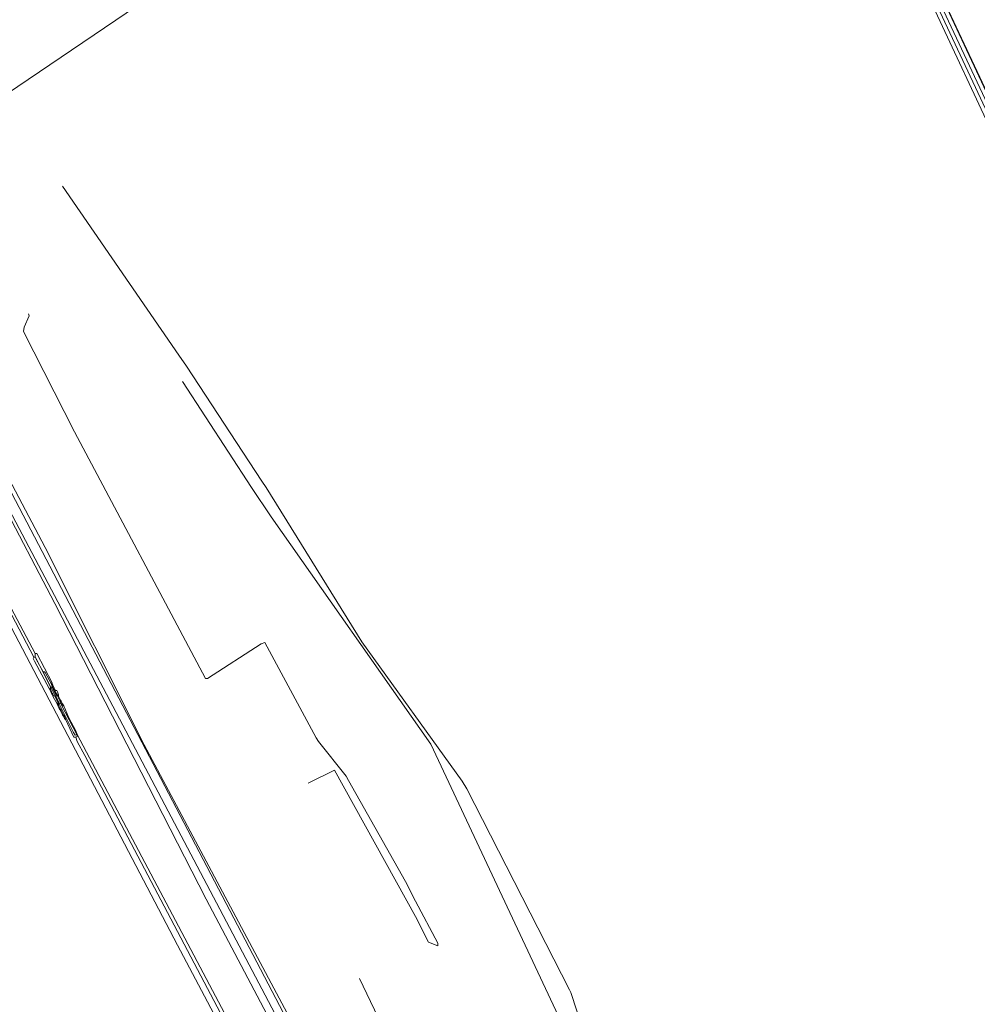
# Model space of a CAD drawing. Header units: metres. Extents: x 45249 to 48959, y 371564 to 373092.
# Tile 9 of 31: x 45382 to 45489, y 371991 to 372101. Entities that reach past the tile are written whole.
import ezdxf
from ezdxf.lldxf.tags import DXFTag

# ---------------------------------------------------------------- set-up
doc = ezdxf.new("R2010")
doc.units = ezdxf.units.M
doc.header["$MEASUREMENT"] = 0
for name, color, linetype, lineweight in [('B-WE-KL-DATA-DELTA', 254, 'KL-DATA-N', 15), ('B-WE-KL-ET_LS-G', 254, 'KL-LS-N', 15), ('B-WE-KL-WATER-G', 254, 'KL-WATER-N', 15), ('B-WE-RI-PERSLEIDING-G', 254, 'RI-PERS', 15)]:
    doc.layers.add(name, color=color, linetype=linetype, lineweight=lineweight)
doc.styles.get("Standard").update_dxf_attribs({"font": 'arial.ttf'})
tags = doc.linetypes.add('KL-DATA-N', pattern='A,4,-1,[101,NLCS.SHX,S=0.5,R=0,X=0,Y=0],-1,4,-1,["D",Standard,S=1,R=0,X=-0.25,Y=-0.5],-1.5', length=12.5).pattern_tags.tags
tags[18] = DXFTag(74, 10)
tags = doc.linetypes.add('KL-LS-N', pattern='A,4,-1,[103,NLCS.SHX,S=0.75,R=0,X=0,Y=0],-1,4,-1,["L",Standard,S=1,R=0,X=0,Y=-0.5],-2', length=13).pattern_tags.tags
tags[18] = DXFTag(74, 10)
doc.linetypes.add('KL-WATER-N', pattern='A,7,-0.5,[168,NLCS.SHX,S=0.75,R=0,X=0.75,Y=0],-2', length=9.5)
tags = doc.linetypes.add('RI-PERS', pattern='A,7,-2,["P",Standard,S=1.8,R=0,X=-0.5,Y=-0.9],-2,7,-2,[102,NLCS.SHX,S=1,R=180,X=0,Y=0],-2', length=22).pattern_tags.tags
tags[6] = DXFTag(74, 10)

msp = doc.modelspace()

# ---------------------------------------------------------------- linework, layer by layer
at = {"layer": 'B-WE-KL-DATA-DELTA', "color": 3, "lineweight": 0}
for points in [[(45453.32, 372168.46), (45501.25, 372066.25), (45521.96, 372021.75), (45521.96, 372021.54), (45520.32, 372020.61), (45519.75, 372020.18), (45518.61, 372019.32), (45517.61, 372018.39), (45516.32, 372017.04), (45514.89, 372014.89), (45514.25, 372013.68), (45513.68, 372012.25), (45513.46, 372011.54), (45512.75, 372008.25), (45512.75, 372005.32), (45512.82, 372004.82), (45513.04, 372003.46), (45513.39, 372002.11), (45513.75, 372000.89), (45514.04, 372000.25), (45520.04, 371986.61), (45531.39, 371963.11), (45531.39, 371962.89), (45529.75, 371961.96)], [(45453.32, 372168.46), (45501.25, 372066.25), (45521.96, 372021.75), (45521.96, 372021.54), (45520.32, 372020.61), (45519.75, 372020.18), (45518.61, 372019.32), (45517.61, 372018.39), (45516.32, 372017.04), (45514.89, 372014.89), (45514.25, 372013.68), (45513.68, 372012.25), (45513.46, 372011.54), (45512.75, 372008.25), (45512.75, 372005.32), (45512.82, 372004.82), (45513.04, 372003.46), (45513.39, 372002.11), (45513.75, 372000.89), (45514.04, 372000.25), (45520.04, 371986.61), (45531.39, 371963.11), (45531.39, 371962.89), (45529.75, 371961.96)], [(45453.54, 372169.32), (45453.54, 372168.89), (45453.61, 372168.75), (45501.75, 372066.25), (45522.46, 372021.82), (45522.61, 372021.32), (45520.82, 372020.39), (45520.54, 372020.18), (45519.82, 372019.75), (45519.18, 372019.18), (45517.89, 372018.11), (45517.18, 372017.39), (45516.54, 372016.54)], [(45453.54, 372169.32), (45453.54, 372168.89), (45453.61, 372168.75), (45501.75, 372066.25), (45522.46, 372021.82), (45522.61, 372021.32), (45520.82, 372020.39), (45520.54, 372020.18), (45519.82, 372019.75), (45519.18, 372019.18), (45517.89, 372018.11), (45517.18, 372017.39), (45516.54, 372016.54)], [(45453.82, 372169.32), (45454.04, 372169.11), (45454.61, 372167.89), (45501.89, 372066.89), (45503.89, 372062.25)], [(45453.82, 372169.32), (45454.04, 372169.11), (45454.61, 372167.89), (45501.89, 372066.89), (45503.89, 372062.25)], [(45453.04, 372168.18), (45521.46, 372021.89), (45521.46, 372021.68), (45519.25, 372020.32), (45518.61, 372019.82), (45516.96, 372018.32), (45515.18, 372016.18), (45514.18, 372014.46), (45513.68, 372013.46), (45513.25, 372012.39), (45512.32, 372008.25), (45512.32, 372005.25), (45512.39, 372004.75), (45512.54, 372003.68), (45513.32, 372000.68), (45514.39, 371998.61), (45519.82, 371985.96)], [(45453.04, 372168.18), (45521.46, 372021.89), (45521.46, 372021.68), (45519.25, 372020.32), (45518.61, 372019.82), (45516.96, 372018.32), (45515.18, 372016.18), (45514.18, 372014.46), (45513.68, 372013.46), (45513.25, 372012.39), (45512.32, 372008.25), (45512.32, 372005.25), (45512.39, 372004.75), (45512.54, 372003.68), (45513.32, 372000.68), (45514.39, 371998.61), (45519.82, 371985.96)]]:
    msp.add_lwpolyline(points, dxfattribs=at)
at = {"layer": 'B-WE-KL-ET_LS-G', "color": 1, "lineweight": 0}
for points in [[(45459.96, 372166.96), (45459.68, 372166.96), (45459.32, 372166.75), (45455.75, 372165.11), (45463.61, 372148.25), (45469.96, 372134.89), (45475.46, 372123.61), (45477.32, 372119.39), (45479.96, 372113.82), (45522.11, 372024.11)], [(45459.96, 372166.96), (45459.68, 372166.96), (45459.32, 372166.75), (45455.75, 372165.11), (45463.61, 372148.25), (45469.96, 372134.89), (45475.46, 372123.61), (45477.32, 372119.39), (45479.96, 372113.82), (45522.11, 372024.11)], [(45441.11, 371930.32), (45442.54, 371931.04), (45440.25, 371935.96), (45423.18, 371967.96), (45421.89, 371969.18), (45421.61, 371970.61), (45413.96, 371985.32), (45395.54, 372019.89), (45384.46, 372041.96), (45363.75, 372081.18), (45363.75, 372081.46), (45364.25, 372082.39), (45364.18, 372082.54), (45362.89, 372082.89), (45362.89, 372082.96), (45342.61, 372121.39)], [(45441.11, 371930.32), (45442.54, 371931.04), (45440.25, 371935.96), (45423.18, 371967.96), (45421.89, 371969.18), (45421.61, 371970.61), (45413.96, 371985.32), (45395.54, 372019.89), (45384.46, 372041.96), (45363.75, 372081.18), (45363.75, 372081.46), (45364.25, 372082.39), (45364.18, 372082.54), (45362.89, 372082.89), (45362.89, 372082.96), (45342.61, 372121.39)], [(45441.11, 371930.32), (45438.39, 371936.18), (45437.68, 371937.54), (45370.61, 372064.75), (45362.68, 372079.96), (45357.04, 372090.82), (45356.82, 372091.96)], [(45441.11, 371930.32), (45438.39, 371936.18), (45437.68, 371937.54), (45370.61, 372064.75), (45362.68, 372079.96), (45357.04, 372090.82), (45356.82, 372091.96)], [(45457.25, 371892.82), (45452.82, 371901.89), (45447.75, 371911.89), (45441.96, 371923.25), (45441.96, 371923.54), (45442.04, 371923.61), (45444.25, 371926.32), (45443.75, 371927.54), (45442.82, 371929.25), (45360.96, 372085.75), (45359.61, 372088.54), (45360.46, 372089.04), (45360.54, 372089.18)], [(45457.25, 371892.82), (45452.82, 371901.89), (45447.75, 371911.89), (45441.96, 371923.25), (45441.96, 371923.54), (45442.04, 371923.61), (45444.25, 371926.32), (45443.75, 371927.54), (45442.82, 371929.25), (45360.96, 372085.75), (45359.61, 372088.54), (45360.46, 372089.04), (45360.54, 372089.18)], [(45383.18, 372029.68), (45353.04, 372087.18), (45351.54, 372086.54), (45348.82, 372085.11), (45340.25, 372080.68)], [(45383.18, 372029.68), (45353.04, 372087.18), (45351.54, 372086.54), (45348.82, 372085.11), (45340.25, 372080.68)], [(45488.04, 371938.18), (45486.18, 371941.61), (45485.25, 371941.32), (45484.25, 371940.82), (45480.46, 371939.11), (45472.11, 371939.32), (45470.75, 371939.46), (45466.54, 371943.75), (45466.46, 371943.89), (45459.82, 371957.46), (45458.54, 371959.96), (45447.68, 371978.82), (45447.46, 371979.32), (45443.25, 371992.18), (45443.11, 371992.46), (45431.61, 372014.96), (45431.11, 372015.82), (45419.89, 372031.39), (45409.18, 372048.68), (45408.68, 372049.39), (45400.25, 372062.25), (45399.39, 372063.46), (45386.39, 372082.39)], [(45488.04, 371938.18), (45486.18, 371941.61), (45485.25, 371941.32), (45484.25, 371940.82), (45480.46, 371939.11), (45472.11, 371939.32), (45470.75, 371939.46), (45466.54, 371943.75), (45466.46, 371943.89), (45459.82, 371957.46), (45458.54, 371959.96), (45447.68, 371978.82), (45447.46, 371979.32), (45443.25, 371992.18), (45443.11, 371992.46), (45431.61, 372014.96), (45431.11, 372015.82), (45419.89, 372031.39), (45409.18, 372048.68), (45408.68, 372049.39), (45400.25, 372062.25), (45399.39, 372063.46), (45386.39, 372082.39)], [(45367.04, 372071.04), (45385.54, 372035.68), (45402.46, 372002.61), (45423.18, 371963.32), (45440.04, 371930.82), (45442.54, 371925.75), (45433.82, 371921.61), (45433.82, 371921.32), (45434.11, 371920.75), (45441.25, 371906.04), (45450.18, 371889.46), (45457.25, 371892.82)], [(45367.04, 372071.04), (45385.54, 372035.68), (45402.46, 372002.61), (45423.18, 371963.32), (45440.04, 371930.82), (45442.54, 371925.75), (45433.82, 371921.61), (45433.82, 371921.32), (45434.11, 371920.75), (45441.25, 371906.04), (45450.18, 371889.46), (45457.25, 371892.82)], [(45382.61, 372068.11), (45382.68, 372067.89), (45382.11, 372066.61), (45382.04, 372066.11), (45387.75, 372054.89), (45402.39, 372027.32), (45402.61, 372027.32), (45408.61, 372031.18), (45409.04, 372031.32), (45414.75, 372020.68), (45415.04, 372020.25), (45418.11, 372016.39), (45418.39, 372015.89), (45424.75, 372004.61), (45425.89, 372002.39), (45428.39, 371997.68), (45428.39, 371997.39), (45427.32, 371997.82), (45425.89, 372000.68), (45416.82, 372017.04), (45413.89, 372015.61)], [(45382.61, 372068.11), (45382.68, 372067.89), (45382.11, 372066.61), (45382.04, 372066.11), (45387.75, 372054.89), (45402.39, 372027.32), (45402.61, 372027.32), (45408.61, 372031.18), (45409.04, 372031.32), (45414.75, 372020.68), (45415.04, 372020.25), (45418.11, 372016.39), (45418.39, 372015.89), (45424.75, 372004.61), (45425.89, 372002.39), (45428.39, 371997.68), (45428.39, 371997.39), (45427.32, 371997.82), (45425.89, 372000.68), (45416.82, 372017.04), (45413.89, 372015.61)], [(45471.61, 371938.25), (45471.61, 371938.39), (45471.39, 371938.61), (45469.75, 371939.82), (45467.96, 371940.32), (45467.89, 371940.39), (45463.18, 371947.75), (45462.68, 371948.68), (45447.39, 371977.89), (45446.11, 371980.46), (45427.61, 372019.96), (45409.75, 372045.39), (45407.54, 372048.68), (45399.82, 372060.54)], [(45471.61, 371938.25), (45471.61, 371938.39), (45471.39, 371938.61), (45469.75, 371939.82), (45467.96, 371940.32), (45467.89, 371940.39), (45463.18, 371947.75), (45462.68, 371948.68), (45447.39, 371977.89), (45446.11, 371980.46), (45427.61, 372019.96), (45409.75, 372045.39), (45407.54, 372048.68), (45399.82, 372060.54)], [(45383.18, 372029.68), (45383.11, 372029.54), (45383.25, 372029.25), (45384.89, 372026.18)], [(45383.18, 372029.68), (45383.11, 372029.54), (45383.25, 372029.25), (45384.89, 372026.18)], [(45383.18, 372029.68), (45383.39, 372029.68), (45385.04, 372026.32)], [(45383.18, 372029.68), (45383.39, 372029.68), (45385.04, 372026.32)], [(45385.04, 372026.25), (45384.89, 372026.18)], [(45385.04, 372026.25), (45384.89, 372026.18)], [(45385.04, 372026.32), (45385.25, 372026.32), (45385.32, 372026.18), (45385.68, 372025.39)], [(45385.04, 372026.32), (45385.04, 372026.25)], [(45385.04, 372026.32), (45385.25, 372026.32), (45385.32, 372026.18), (45385.68, 372025.39)], [(45385.04, 372026.32), (45385.04, 372026.25)], [(45385.04, 372026.25), (45385.04, 372026.11)], [(45385.04, 372026.25), (45385.04, 372026.11)], [(45384.89, 372026.18), (45384.96, 372026.04)], [(45384.89, 372026.18), (45384.96, 372026.04)], [(45385.04, 372026.11), (45384.96, 372026.04)], [(45385.04, 372026.11), (45384.96, 372026.04)], [(45384.96, 372026.04), (45385.04, 372025.89)], [(45384.96, 372026.04), (45385.04, 372025.89)], [(45385.04, 372026.11), (45385.11, 372025.96)], [(45385.04, 372026.11), (45385.11, 372025.96)], [(45385.11, 372025.96), (45385.04, 372025.89)], [(45385.11, 372025.96), (45385.04, 372025.89)], [(45385.04, 372025.89), (45385.11, 372025.75)], [(45385.04, 372025.89), (45385.11, 372025.75)], [(45385.11, 372025.96), (45385.18, 372025.82)], [(45385.11, 372025.96), (45385.18, 372025.82)], [(45385.18, 372025.82), (45385.11, 372025.75)], [(45385.18, 372025.82), (45385.11, 372025.75)], [(45385.11, 372025.75), (45385.18, 372025.61)], [(45385.11, 372025.75), (45385.18, 372025.61)], [(45385.18, 372025.82), (45385.25, 372025.68)], [(45385.18, 372025.82), (45385.25, 372025.68)], [(45385.25, 372025.68), (45385.18, 372025.61)], [(45385.25, 372025.68), (45385.18, 372025.61)], [(45385.18, 372025.61), (45385.25, 372025.46)], [(45385.18, 372025.61), (45385.25, 372025.46)], [(45385.25, 372025.68), (45385.32, 372025.54)], [(45385.25, 372025.68), (45385.32, 372025.54)], [(45385.32, 372025.54), (45385.25, 372025.46)], [(45385.32, 372025.54), (45385.25, 372025.46)], [(45385.25, 372025.46), (45385.32, 372025.32)], [(45385.25, 372025.46), (45385.32, 372025.32)], [(45385.32, 372025.54), (45385.39, 372025.39)], [(45385.32, 372025.54), (45385.39, 372025.39)], [(45385.39, 372025.39), (45385.32, 372025.32)], [(45385.39, 372025.39), (45385.32, 372025.32)], [(45385.32, 372025.32), (45385.82, 372024.39)], [(45385.32, 372025.32), (45385.82, 372024.39)], [(45385.39, 372025.39), (45385.54, 372025.32)], [(45385.39, 372025.39), (45385.54, 372025.32)], [(45385.68, 372025.39), (45385.54, 372025.32)], [(45385.68, 372025.39), (45385.54, 372025.32)], [(45385.54, 372025.32), (45385.61, 372025.18)], [(45385.54, 372025.32), (45385.61, 372025.18)], [(45385.68, 372025.25), (45385.61, 372025.18)], [(45385.68, 372025.25), (45385.61, 372025.18)], [(45385.61, 372025.18), (45385.68, 372025.04)], [(45385.61, 372025.18), (45385.68, 372025.04)], [(45385.68, 372025.39), (45385.68, 372025.25)], [(45385.68, 372025.39), (45385.68, 372025.25)], [(45385.68, 372025.25), (45385.75, 372025.11)], [(45385.68, 372025.25), (45385.75, 372025.11)], [(45385.75, 372025.11), (45385.68, 372025.04)], [(45385.75, 372025.11), (45385.68, 372025.04)], [(45385.68, 372025.04), (45385.75, 372024.89)], [(45385.68, 372025.04), (45385.75, 372024.89)], [(45385.75, 372025.11), (45385.82, 372024.96)], [(45385.75, 372025.11), (45385.82, 372024.96)], [(45385.82, 372024.96), (45385.75, 372024.89)], [(45385.82, 372024.96), (45385.75, 372024.89)], [(45385.75, 372024.89), (45385.82, 372024.75)], [(45385.75, 372024.89), (45385.82, 372024.75)], [(45385.82, 372024.96), (45385.89, 372024.82)], [(45385.82, 372024.96), (45385.89, 372024.82)], [(45385.89, 372024.82), (45385.82, 372024.75)], [(45385.89, 372024.82), (45385.82, 372024.75)], [(45385.82, 372024.75), (45385.89, 372024.61)], [(45385.82, 372024.75), (45385.89, 372024.61)], [(45385.89, 372024.46), (45385.82, 372024.39)], [(45385.89, 372024.46), (45385.82, 372024.39)], [(45385.82, 372024.39), (45385.89, 372024.25)], [(45385.82, 372024.39), (45385.89, 372024.25)], [(45385.89, 372024.82), (45385.96, 372024.68)], [(45385.89, 372024.82), (45385.96, 372024.68)], [(45385.96, 372024.68), (45385.89, 372024.61)], [(45385.96, 372024.68), (45385.89, 372024.61)], [(45385.89, 372024.61), (45385.89, 372024.46)], [(45385.89, 372024.61), (45385.89, 372024.46)], [(45385.89, 372024.46), (45385.96, 372024.46)], [(45385.89, 372024.46), (45385.96, 372024.46)], [(45385.96, 372024.32), (45385.89, 372024.25)], [(45385.96, 372024.32), (45385.89, 372024.25)], [(45385.89, 372024.25), (45385.96, 372024.11)], [(45385.89, 372024.25), (45385.96, 372024.11)], [(45385.96, 372024.68), (45386.04, 372024.54)], [(45385.96, 372024.68), (45386.04, 372024.54)], [(45386.04, 372024.54), (45385.96, 372024.46)], [(45386.04, 372024.54), (45385.96, 372024.46)], [(45385.96, 372024.46), (45385.96, 372024.32)], [(45385.96, 372024.46), (45385.96, 372024.32)], [(45385.96, 372024.32), (45386.04, 372024.18)], [(45385.96, 372024.32), (45386.04, 372024.18)], [(45386.04, 372024.18), (45385.96, 372024.11)], [(45386.04, 372024.18), (45385.96, 372024.11)], [(45385.96, 372024.11), (45386.04, 372023.96)], [(45385.96, 372024.11), (45386.04, 372023.96)], [(45386.04, 372024.54), (45386.18, 372024.54), (45386.25, 372024.39), (45388.04, 372020.96), (45388.04, 372020.82), (45387.89, 372020.75)], [(45386.04, 372024.54), (45386.18, 372024.54), (45386.25, 372024.39), (45388.04, 372020.96), (45388.04, 372020.82), (45387.89, 372020.75)], [(45386.04, 372024.18), (45386.11, 372024.04)], [(45386.04, 372024.18), (45386.11, 372024.04)], [(45386.11, 372024.04), (45386.04, 372023.96)], [(45386.11, 372024.04), (45386.04, 372023.96)], [(45386.11, 372024.04), (45386.18, 372023.89)], [(45386.11, 372024.04), (45386.18, 372023.89)], [(45386.04, 372023.96), (45386.11, 372023.82)], [(45386.04, 372023.96), (45386.11, 372023.82)], [(45386.18, 372023.89), (45386.11, 372023.82)], [(45386.18, 372023.89), (45386.11, 372023.82)], [(45386.11, 372023.82), (45386.18, 372023.68)], [(45386.11, 372023.82), (45386.18, 372023.68)], [(45386.18, 372023.89), (45386.25, 372023.75)], [(45386.18, 372023.89), (45386.25, 372023.75)], [(45386.25, 372023.75), (45386.18, 372023.68)], [(45386.25, 372023.75), (45386.18, 372023.68)], [(45386.18, 372023.68), (45386.25, 372023.54)], [(45386.18, 372023.68), (45386.25, 372023.54)], [(45386.25, 372023.75), (45386.32, 372023.61)], [(45386.25, 372023.75), (45386.32, 372023.61)], [(45386.32, 372023.61), (45386.25, 372023.54)], [(45386.32, 372023.61), (45386.25, 372023.54)], [(45386.25, 372023.54), (45386.32, 372023.39)], [(45386.25, 372023.54), (45386.32, 372023.39)], [(45386.32, 372023.61), (45386.39, 372023.46)], [(45386.32, 372023.61), (45386.39, 372023.46)], [(45386.39, 372023.46), (45386.32, 372023.39)], [(45386.39, 372023.46), (45386.32, 372023.39)], [(45386.32, 372023.39), (45386.39, 372023.25)], [(45386.32, 372023.39), (45386.39, 372023.25)], [(45386.39, 372023.46), (45386.46, 372023.32)], [(45386.39, 372023.46), (45386.46, 372023.32)], [(45386.46, 372023.32), (45386.39, 372023.25)], [(45386.46, 372023.32), (45386.39, 372023.25)], [(45386.39, 372023.25), (45386.46, 372023.11)], [(45386.39, 372023.25), (45386.46, 372023.11)], [(45386.46, 372023.32), (45386.54, 372023.18)], [(45386.46, 372023.32), (45386.54, 372023.18)], [(45386.54, 372023.18), (45386.46, 372023.11)], [(45386.54, 372023.18), (45386.46, 372023.11)], [(45386.46, 372023.11), (45386.54, 372022.96)], [(45386.46, 372023.11), (45386.54, 372022.96)], [(45386.54, 372023.18), (45386.61, 372023.04)], [(45386.54, 372023.18), (45386.61, 372023.04)], [(45386.61, 372023.04), (45386.54, 372022.96)], [(45386.61, 372023.04), (45386.54, 372022.96)], [(45386.54, 372022.96), (45386.61, 372022.82)], [(45386.54, 372022.96), (45386.61, 372022.82)], [(45386.61, 372023.04), (45386.68, 372022.89)], [(45386.61, 372023.04), (45386.68, 372022.89)], [(45386.68, 372022.89), (45386.61, 372022.82)], [(45386.68, 372022.89), (45386.61, 372022.82)], [(45386.61, 372022.82), (45386.75, 372022.68)], [(45386.61, 372022.82), (45386.75, 372022.68)], [(45386.68, 372022.89), (45386.75, 372022.68)], [(45386.68, 372022.89), (45386.75, 372022.68)], [(45386.75, 372022.68), (45387.68, 372020.75), (45387.89, 372020.75)], [(45386.75, 372022.68), (45387.68, 372020.75), (45387.89, 372020.75)], [(45387.89, 372020.75), (45388.04, 372020.25), (45388.89, 372018.68), (45432.96, 371934.96), (45432.96, 371934.68), (45421.82, 371929.11), (45421.82, 371928.82), (45422.04, 371928.46), (45425.54, 371922.04), (45426.32, 371920.46), (45427.96, 371916.82), (45428.25, 371916.39), (45428.32, 371916.25)], [(45387.89, 372020.75), (45388.04, 372020.25), (45388.89, 372018.68), (45432.96, 371934.96), (45432.96, 371934.68), (45421.82, 371929.11), (45421.82, 371928.82), (45422.04, 371928.46), (45425.54, 371922.04), (45426.32, 371920.46), (45427.96, 371916.82), (45428.25, 371916.39), (45428.32, 371916.25)], [(45443.39, 371949.54), (45443.25, 371949.54), (45443.11, 371949.75), (45423.46, 371985.82), (45422.54, 371987.68), (45419.61, 371993.75)], [(45443.39, 371949.54), (45443.25, 371949.54), (45443.11, 371949.75), (45423.46, 371985.82), (45422.54, 371987.68), (45419.61, 371993.75)]]:
    msp.add_lwpolyline(points, dxfattribs=at)
at = {"layer": 'B-WE-KL-WATER-G', "color": 5, "lineweight": 0}
for points in [[(45463.54, 372163.25), (45462.25, 372162.75), (45460.54, 372161.89), (45454.82, 372159.04), (45454.68, 372158.89), (45441.25, 372134.04), (45440.75, 372133.82), (45438.61, 372132.32), (45377.68, 372091.04)], [(45463.54, 372163.25), (45462.25, 372162.75), (45460.54, 372161.89), (45454.82, 372159.04), (45454.68, 372158.89), (45441.25, 372134.04), (45440.75, 372133.82), (45438.61, 372132.32), (45377.68, 372091.04)], [(45358.75, 372078.89), (45358.61, 372078.89), (45358.39, 372078.04), (45358.39, 372077.54), (45364.04, 372066.46), (45364.82, 372065.04), (45383.32, 372030.11)], [(45358.75, 372078.89), (45358.61, 372078.89), (45358.39, 372078.04), (45358.39, 372077.54), (45364.04, 372066.46), (45364.82, 372065.04), (45383.32, 372030.11)], [(45383.32, 372030.11), (45383.32, 372029.75), (45383.46, 372029.46), (45384.25, 372028.04)], [(45383.32, 372030.11), (45383.54, 372030.11), (45385.25, 372026.82)], [(45383.32, 372030.11), (45383.32, 372029.75), (45383.46, 372029.46), (45384.25, 372028.04)], [(45383.32, 372030.11), (45383.54, 372030.11), (45385.25, 372026.82)], [(45384.25, 372028.04), (45384.39, 372028.04), (45384.46, 372027.96), (45385.11, 372026.75)], [(45384.25, 372028.04), (45387.61, 372021.25), (45387.82, 372020.96), (45388.04, 372021.04)], [(45384.25, 372028.04), (45384.39, 372028.04), (45384.46, 372027.96), (45385.11, 372026.75)], [(45384.25, 372028.04), (45387.61, 372021.25), (45387.82, 372020.96), (45388.04, 372021.04)], [(45385.25, 372026.82), (45385.11, 372026.75)], [(45385.25, 372026.82), (45385.11, 372026.75)], [(45385.11, 372026.75), (45385.18, 372026.61)], [(45385.11, 372026.75), (45385.18, 372026.61)], [(45385.25, 372026.68), (45385.18, 372026.61)], [(45385.25, 372026.68), (45385.18, 372026.61)], [(45385.18, 372026.61), (45385.25, 372026.46)], [(45385.18, 372026.61), (45385.25, 372026.46)], [(45385.25, 372026.82), (45385.25, 372026.68)], [(45385.25, 372026.82), (45385.25, 372026.68)], [(45385.25, 372026.68), (45385.32, 372026.54)], [(45385.25, 372026.68), (45385.32, 372026.54)], [(45385.32, 372026.54), (45385.25, 372026.46)], [(45385.32, 372026.54), (45385.25, 372026.46)], [(45385.25, 372026.46), (45385.32, 372026.32)], [(45385.25, 372026.46), (45385.32, 372026.32)], [(45385.32, 372026.54), (45385.39, 372026.39)], [(45385.32, 372026.54), (45385.39, 372026.39)], [(45385.39, 372026.39), (45385.32, 372026.32)], [(45385.39, 372026.39), (45385.32, 372026.32)], [(45385.32, 372026.32), (45385.39, 372026.18)], [(45385.32, 372026.32), (45385.39, 372026.18)], [(45385.39, 372026.39), (45385.46, 372026.25)], [(45385.39, 372026.39), (45385.46, 372026.25)], [(45385.46, 372026.25), (45385.39, 372026.18)], [(45385.46, 372026.25), (45385.39, 372026.18)], [(45385.46, 372026.25), (45385.54, 372026.11)], [(45385.46, 372026.25), (45385.54, 372026.11)], [(45385.39, 372026.18), (45385.46, 372026.04)], [(45385.39, 372026.18), (45385.46, 372026.04)], [(45385.54, 372026.11), (45385.46, 372026.04)], [(45385.54, 372026.11), (45385.46, 372026.04)], [(45385.46, 372026.04), (45385.54, 372025.89)], [(45385.46, 372026.04), (45385.54, 372025.89)], [(45385.54, 372026.11), (45385.61, 372025.96)], [(45385.54, 372026.11), (45385.61, 372025.96)], [(45385.61, 372025.96), (45385.54, 372025.89)], [(45385.61, 372025.96), (45385.54, 372025.89)], [(45385.54, 372025.89), (45385.82, 372025.39)], [(45385.54, 372025.89), (45385.82, 372025.39)], [(45385.61, 372025.96), (45385.75, 372025.96), (45385.82, 372025.82), (45385.96, 372025.46)], [(45385.61, 372025.96), (45385.75, 372025.96), (45385.82, 372025.82), (45385.96, 372025.46)], [(45385.96, 372025.46), (45385.82, 372025.39)], [(45385.96, 372025.46), (45385.82, 372025.39)], [(45385.82, 372025.39), (45385.89, 372025.25)], [(45385.82, 372025.39), (45385.89, 372025.25)], [(45385.96, 372025.32), (45385.89, 372025.25)], [(45385.96, 372025.32), (45385.89, 372025.25)], [(45385.89, 372025.25), (45385.96, 372025.11)], [(45385.89, 372025.25), (45385.96, 372025.11)], [(45385.96, 372025.46), (45385.96, 372025.32)], [(45385.96, 372025.46), (45385.96, 372025.32)], [(45385.96, 372025.32), (45386.04, 372025.18)], [(45385.96, 372025.32), (45386.04, 372025.18)], [(45386.04, 372025.18), (45385.96, 372025.11)], [(45386.04, 372025.18), (45385.96, 372025.11)], [(45386.04, 372025.18), (45386.11, 372025.04)], [(45386.04, 372025.18), (45386.11, 372025.04)], [(45385.96, 372025.11), (45386.04, 372024.96)], [(45385.96, 372025.11), (45386.04, 372024.96)], [(45386.11, 372025.04), (45386.04, 372024.96)], [(45386.11, 372025.04), (45386.04, 372024.96)], [(45386.04, 372024.96), (45386.11, 372024.82)], [(45386.04, 372024.96), (45386.11, 372024.82)], [(45386.11, 372025.04), (45386.18, 372024.89)], [(45386.11, 372025.04), (45386.18, 372024.89)], [(45386.18, 372024.89), (45386.11, 372024.82)], [(45386.18, 372024.89), (45386.11, 372024.82)], [(45386.11, 372024.82), (45386.18, 372024.68)], [(45386.11, 372024.82), (45386.18, 372024.68)], [(45386.18, 372024.89), (45386.25, 372024.75)], [(45386.18, 372024.89), (45386.25, 372024.75)], [(45386.25, 372024.75), (45386.18, 372024.68)], [(45386.25, 372024.75), (45386.18, 372024.68)], [(45386.18, 372024.68), (45386.25, 372024.54)], [(45386.18, 372024.68), (45386.25, 372024.54)], [(45386.25, 372024.75), (45386.32, 372024.61)], [(45386.25, 372024.75), (45386.32, 372024.61)], [(45386.32, 372024.61), (45386.25, 372024.54)], [(45386.32, 372024.61), (45386.25, 372024.54)], [(45386.25, 372024.54), (45386.32, 372024.39)], [(45386.25, 372024.54), (45386.32, 372024.39)], [(45386.32, 372024.61), (45386.39, 372024.46)], [(45386.32, 372024.61), (45386.39, 372024.46)], [(45386.39, 372024.46), (45386.32, 372024.39)], [(45386.39, 372024.46), (45386.32, 372024.39)], [(45386.32, 372024.39), (45386.32, 372024.25), (45386.54, 372024.25)], [(45386.32, 372024.39), (45386.32, 372024.25), (45386.54, 372024.25)], [(45386.39, 372024.46), (45386.54, 372024.25)], [(45386.39, 372024.46), (45386.54, 372024.25)], [(45386.54, 372024.25), (45387.11, 372022.89), (45387.89, 372021.46), (45388.04, 372021.04)], [(45386.54, 372024.25), (45387.11, 372022.89), (45387.89, 372021.46), (45388.04, 372021.04)], [(45388.04, 372021.04), (45432.75, 371936.46), (45432.39, 371934.96), (45423.54, 371930.25), (45422.75, 371929.89), (45422.61, 371929.89), (45422.18, 371928.75), (45422.18, 371928.32), (45422.25, 371928.18), (45425.68, 371921.68), (45426.04, 371921.11), (45432.39, 371909.96), (45432.39, 371909.75)], [(45388.04, 372021.04), (45432.75, 371936.46), (45432.39, 371934.96), (45423.54, 371930.25), (45422.75, 371929.89), (45422.61, 371929.89), (45422.18, 371928.75), (45422.18, 371928.32), (45422.25, 371928.18), (45425.68, 371921.68), (45426.04, 371921.11), (45432.39, 371909.96), (45432.39, 371909.75)]]:
    msp.add_lwpolyline(points, dxfattribs=at)
at = {"layer": 'B-WE-RI-PERSLEIDING-G', "color": 6, "lineweight": 0, "ltscale": 0.8}
msp.add_lwpolyline([(45337.54, 372113.61), (45337.68, 372113.61), (45337.75, 372113.46), (45364.11, 372063.96), (45368.39, 372056.04), (45375.54, 372042.82), (45377.68, 372038.68), (45399.25, 371997.46), (45433.68, 371932.46), (45450.04, 371901.61), (45453.75, 371886.18), (45453.82, 371885.68), (45453.75, 371885.68)], dxfattribs=at)
msp.add_lwpolyline([(45337.54, 372113.61), (45337.68, 372113.61), (45337.75, 372113.46), (45364.11, 372063.96), (45368.39, 372056.04), (45375.54, 372042.82), (45377.68, 372038.68), (45399.25, 371997.46), (45433.68, 371932.46), (45450.04, 371901.61), (45453.75, 371886.18), (45453.82, 371885.68), (45453.75, 371885.68)], dxfattribs=at)

doc.saveas('drawing.dxf')
